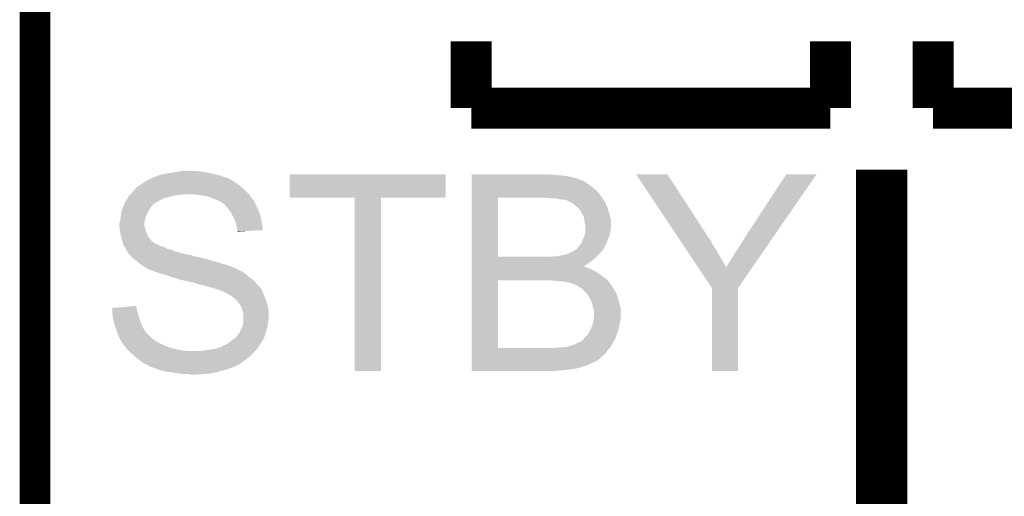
# Model space of a CAD drawing. Extents: x -4.2 to 27.1, y -3.9 to 55.1.
# Tile 20 of 37: x -1.3 to 3.5, y 20 to 22.3. Entities that reach past the tile are written whole.
import ezdxf

# ---------------------------------------------------------------- set-up
doc = ezdxf.new("R2010")
doc.units = 0
doc.layers.add('MCP2517FD_CLICK_GKO', color=5, linetype='CONTINUOUS')
doc.layers.add('MCP2517FD_CLICK_GTO', color=14, linetype='CONTINUOUS')

msp = doc.modelspace()

# ---------------------------------------------------------------- linework, layer by layer
at = {"layer": 'MCP2517FD_CLICK_GKO', "const_width": 0.1524}
msp.add_lwpolyline([(-1.27, -3.81), (-1.27, 37.80028)], dxfattribs=at)
at = {"layer": 'MCP2517FD_CLICK_GTO'}
for points, const_width in [([(0.889, 21.8948), (0.889, 22.225)], 0.2032), ([(2.667, 21.8948), (2.667, 22.225)], 0.2032), ([(3.175, 21.8948), (3.175, 22.225)], 0.2032), ([(0.889, 21.8948), (2.667, 21.8948)], 0.2032), ([(3.175, 21.8948), (4.953, 21.8948)], 0.2032), ([(2.921, 11.049), (2.921, 21.59)], 0.254)]:
    msp.add_lwpolyline(points, dxfattribs=dict(at, const_width=const_width))
for points in [[(-0.71628, 21.53666), (-0.705106, 21.54174), (-0.296334, 21.53666), (-0.304802, 21.54174)], [(-0.705106, 21.54174), (-0.693936, 21.546818), (-0.304802, 21.54174), (-0.314956, 21.546818)], [(-0.693936, 21.546818), (-0.688358, 21.549354), (-0.314956, 21.546818), (-0.317494, 21.549354)], [(-0.688358, 21.549354), (-0.688346, 21.54936), (-0.317494, 21.549354), (-0.320036, 21.54936)], [(-0.688346, 21.54936), (-0.68834, 21.549362), (-0.320036, 21.54936), (-0.320042, 21.549362)], [(-0.68834, 21.549362), (-0.685794, 21.5519), (-0.320042, 21.549362), (-0.327656, 21.5519)], [(-0.685794, 21.5519), (-0.680716, 21.551902), (-0.327656, 21.5519), (-0.327662, 21.551902)], [(-0.680716, 21.551902), (-0.675638, 21.55444), (-0.327662, 21.551902), (-0.335278, 21.55444)], [(-0.675638, 21.55444), (-0.66802, 21.55698), (-0.335278, 21.55444), (-0.3429, 21.55698)], [(-0.66802, 21.55698), (-0.662942, 21.55952), (-0.3429, 21.55698), (-0.350522, 21.55952)], [(-0.662942, 21.55952), (-0.657858, 21.562062), (-0.350522, 21.55952), (-0.361536, 21.562062)], [(-0.657858, 21.562062), (-0.63754, 21.56714), (-0.361536, 21.562062), (-0.38354, 21.56714)], [(-0.63754, 21.56714), (-0.6096, 21.57222), (-0.38354, 21.56714), (-0.405552, 21.57222)], [(-0.6096, 21.57222), (-0.59436, 21.57476), (-0.405552, 21.57222), (-0.41656, 21.57476)], [(-0.59436, 21.57476), (-0.57912, 21.5773), (-0.41656, 21.57476), (-0.43053, 21.5773)], [(-0.57912, 21.5773), (-0.56261, 21.57984), (-0.43053, 21.5773), (-0.4445, 21.57984)], [(-0.56261, 21.57984), (-0.546098, 21.58238), (-0.4445, 21.57984), (-0.47244, 21.58238)], [(-0.01016, 21.450322), (-0.01014, 21.567118), (0.761978, 21.450322), (0.762, 21.567118)], [(-0.01014, 21.567118), (-0.010138, 21.56714), (0.762, 21.567118), (-0.010138, 21.56714)], [(0.89156, 21.5646), (0.891562, 21.56714), (1.285242, 21.5646), (1.275082, 21.56714)], [(0.89156, 21.56206), (0.89156, 21.5646), (1.3208, 21.56206), (1.2954, 21.5646)], [(0.89156, 21.55952), (0.89156, 21.56206), (1.34874, 21.55952), (1.3208, 21.56206)], [(0.89156, 21.55444), (0.89156, 21.55952), (1.37922, 21.55444), (1.34874, 21.55952)], [(0.89156, 21.546818), (0.89156, 21.55444), (1.409702, 21.546818), (1.37922, 21.55444)], [(0.89156, 21.53666), (0.89156, 21.546818), (1.435104, 21.53666), (1.409702, 21.546818)], [(1.704384, 21.56713), (1.70438, 21.567136), (1.859284, 21.56713), (1.70438, 21.567136)], [(1.90248, 21.269958), (1.704384, 21.56713), (2.05232, 21.269958), (1.859284, 21.56713)], [(2.2606, 21.28012), (2.448546, 21.567104), (2.40061, 21.28012), (2.598396, 21.567104)], [(2.448546, 21.567104), (2.44857, 21.56714), (2.598396, 21.567104), (2.44857, 21.56714)], [(-0.779778, 21.488402), (-0.76454, 21.50364), (-0.23114, 21.488402), (-0.248556, 21.50364)], [(-0.76454, 21.50364), (-0.76073, 21.50618), (-0.248556, 21.50364), (-0.25146, 21.50618)], [(-0.76073, 21.50618), (-0.74168, 21.51888), (-0.25146, 21.50618), (-0.268394, 21.51888)], [(-0.74168, 21.51888), (-0.738052, 21.52142), (-0.268394, 21.51888), (-0.271782, 21.52142)], [(-0.738052, 21.52142), (-0.71991, 21.53412), (-0.271782, 21.52142), (-0.2921, 21.53412)], [(-0.71991, 21.53412), (-0.71628, 21.53666), (-0.2921, 21.53412), (-0.296334, 21.53666)], [(0.89156, 21.536658), (0.89156, 21.53666), (1.437644, 21.536658), (1.435104, 21.53666)], [(0.89156, 21.53158), (0.89156, 21.536658), (1.447798, 21.53158), (1.437644, 21.536658)], [(0.89156, 21.52396), (0.89156, 21.53158), (1.4605, 21.52396), (1.447798, 21.53158)], [(0.89156, 21.5138), (0.89156, 21.52396), (1.4732, 21.5138), (1.4605, 21.52396)], [(0.89156, 21.5011), (0.89156, 21.5138), (1.49098, 21.5011), (1.4732, 21.5138)], [(0.89156, 21.48586), (0.89156, 21.5011), (1.508762, 21.48586), (1.49098, 21.5011)], [(-0.818728, 21.4376), (-0.810264, 21.450298), (-0.652778, 21.4376), (-0.627382, 21.450298)], [(-0.810264, 21.450298), (-0.81026, 21.450304), (-0.627382, 21.450298), (-0.62735, 21.450304)], [(-0.81026, 21.450304), (-0.810256, 21.452846), (-0.62735, 21.450304), (-0.613372, 21.452846)], [(-0.810256, 21.452846), (-0.808356, 21.45538), (-0.613372, 21.452846), (-0.599438, 21.45538)], [(-0.808356, 21.45538), (-0.802638, 21.463), (-0.599438, 21.45538), (-0.571502, 21.463)], [(-0.802638, 21.463), (-0.8001, 21.46554), (-0.571502, 21.463), (-0.5461, 21.46554)], [(-0.8001, 21.46554), (-0.797562, 21.468078), (-0.533404, 21.46554), (-0.525782, 21.468078)], [(-0.797562, 21.468078), (-0.79756, 21.46808), (-0.525782, 21.468078), (-0.505458, 21.46808)], [(-0.79756, 21.46808), (-0.79248, 21.47316), (-0.21082, 21.46808), (-0.215898, 21.47316)], [(-0.79248, 21.47316), (-0.779782, 21.488398), (-0.215898, 21.47316), (-0.231136, 21.488398)], [(-0.779782, 21.488398), (-0.779778, 21.488402), (-0.231136, 21.488398), (-0.23114, 21.488402)], [(-0.464818, 21.46554), (-0.505458, 21.46808), (-0.20904, 21.46554), (-0.21082, 21.46808)], [(-0.4318, 21.46046), (-0.464818, 21.46554), (-0.205484, 21.46046), (-0.20904, 21.46554)], [(-0.40386, 21.452842), (-0.4318, 21.46046), (-0.200152, 21.452842), (-0.205484, 21.46046)], [(-0.37846, 21.44268), (-0.40386, 21.452842), (-0.193038, 21.44268), (-0.200152, 21.452842)], [(0.312398, 21.4503), (-0.01016, 21.450322), (0.761978, 21.4503), (0.761978, 21.450322)], [(0.3124, 21.450278), (0.312398, 21.4503), (0.44196, 21.450278), (0.761978, 21.4503)], [(0.31242, 20.591802), (0.3124, 21.450278), (0.441938, 20.591802), (0.44196, 21.450278)], [(0.891552, 21.158222), (0.891558, 21.4503), (1.02108, 21.158222), (1.021102, 21.4503)], [(0.891558, 21.465542), (0.89156, 21.48586), (1.52654, 21.465542), (1.508762, 21.48586)], [(0.891558, 21.4503), (0.891558, 21.465542), (1.53797, 21.4503), (1.52654, 21.465542)], [(1.282698, 21.44776), (1.25222, 21.4503), (1.539874, 21.44776), (1.53797, 21.4503)], [(1.318278, 21.445216), (1.308102, 21.44776), (1.54178, 21.445216), (1.539874, 21.44776)], [(1.32842, 21.44268), (1.318278, 21.445216), (1.541784, 21.44268), (1.54178, 21.445216)], [(-0.843278, 21.379182), (-0.837354, 21.396958), (-0.7112, 21.379182), (-0.701042, 21.396958)], [(-0.837354, 21.396958), (-0.83566, 21.40204), (-0.701042, 21.396958), (-0.697232, 21.40204)], [(-0.83566, 21.40204), (-0.829566, 21.417278), (-0.697232, 21.40204), (-0.685802, 21.417278)], [(-0.829566, 21.417278), (-0.827532, 21.42236), (-0.685802, 21.417278), (-0.67818, 21.42236)], [(-0.827532, 21.42236), (-0.826516, 21.424898), (-0.67818, 21.42236), (-0.67564, 21.424898)], [(-0.826516, 21.424898), (-0.825498, 21.427442), (-0.67564, 21.424898), (-0.670556, 21.427442)], [(-0.825498, 21.427442), (-0.823808, 21.42998), (-0.670556, 21.427442), (-0.66548, 21.42998)], [(-0.823808, 21.42998), (-0.818728, 21.4376), (-0.66548, 21.42998), (-0.652778, 21.4376)], [(-0.378454, 21.442678), (-0.37846, 21.44268), (-0.193038, 21.442678), (-0.193038, 21.44268)], [(-0.366596, 21.437596), (-0.378454, 21.442678), (-0.187958, 21.437596), (-0.193038, 21.442678)], [(-0.36068, 21.43506), (-0.366596, 21.437596), (-0.18669, 21.43506), (-0.187958, 21.437596)], [(-0.345444, 21.427442), (-0.36068, 21.43506), (-0.18288, 21.427442), (-0.18669, 21.43506)], [(-0.34036, 21.422362), (-0.345444, 21.427442), (-0.18034, 21.422362), (-0.18288, 21.427442)], [(-0.335284, 21.419822), (-0.34036, 21.422362), (-0.17907, 21.419822), (-0.18034, 21.422362)], [(-0.333058, 21.41728), (-0.335284, 21.419822), (-0.1778, 21.41728), (-0.17907, 21.419822)], [(-0.3175, 21.3995), (-0.333058, 21.41728), (-0.17018, 21.3995), (-0.1778, 21.41728)], [(-0.30226, 21.379182), (-0.3175, 21.3995), (-0.161148, 21.379182), (-0.17018, 21.3995)], [(1.328458, 21.442674), (1.32842, 21.44268), (1.541784, 21.442674), (1.541784, 21.44268)], [(1.343662, 21.44014), (1.328458, 21.442674), (1.543474, 21.44014), (1.541784, 21.442674)], [(1.353822, 21.440138), (1.343662, 21.44014), (1.543476, 21.440138), (1.543474, 21.44014)], [(1.36144, 21.4376), (1.353822, 21.440138), (1.545168, 21.4376), (1.543476, 21.440138)], [(1.366516, 21.435062), (1.36144, 21.4376), (1.54686, 21.435062), (1.545168, 21.4376)], [(1.39192, 21.422358), (1.366516, 21.435062), (1.55448, 21.422358), (1.54686, 21.435062)], [(1.40208, 21.414738), (1.39192, 21.422358), (1.557748, 21.414738), (1.55448, 21.422358)], [(1.41224, 21.40458), (1.40208, 21.414738), (1.562102, 21.40458), (1.557748, 21.414738)], [(1.419862, 21.399498), (1.41224, 21.40458), (1.563554, 21.399498), (1.562102, 21.40458)], [(1.42494, 21.391878), (1.419862, 21.399498), (1.56573, 21.391878), (1.563554, 21.399498)], [(-0.847726, 21.343618), (-0.845186, 21.36394), (-0.72644, 21.343618), (-0.71882, 21.36394)], [(-0.845186, 21.36394), (-0.84328, 21.37918), (-0.71882, 21.36394), (-0.7112, 21.37918)], [(-0.84328, 21.37918), (-0.843278, 21.379182), (-0.7112, 21.37918), (-0.7112, 21.379182)], [(-0.300846, 21.37664), (-0.30226, 21.379182), (-0.160018, 21.37664), (-0.161148, 21.379182)], [(-0.28956, 21.35632), (-0.300846, 21.37664), (-0.153922, 21.35632), (-0.160018, 21.37664)], [(-0.287302, 21.35124), (-0.28956, 21.35632), (-0.1524, 21.35124), (-0.153922, 21.35632)], [(-0.2794, 21.333462), (-0.287302, 21.35124), (-0.149166, 21.333462), (-0.1524, 21.35124)], [(1.427494, 21.3868), (1.42494, 21.391878), (1.56718, 21.3868), (1.56573, 21.391878)], [(1.430026, 21.386786), (1.427494, 21.3868), (1.567186, 21.386786), (1.56718, 21.3868)], [(1.43764, 21.371562), (1.430026, 21.386786), (1.57226, 21.371562), (1.567186, 21.386786)], [(1.442214, 21.363938), (1.43764, 21.371562), (1.5748, 21.363938), (1.57226, 21.371562)], [(1.44526, 21.358858), (1.442214, 21.363938), (1.57593, 21.358858), (1.5748, 21.363938)], [(1.448224, 21.341078), (1.44526, 21.358858), (1.57988, 21.341078), (1.57593, 21.358858)], [(-0.85344, 21.320758), (-0.853438, 21.325844), (-0.72898, 21.320758), (-0.728416, 21.325844)], [(-0.85344, 21.313138), (-0.85344, 21.320758), (-0.72898, 21.313138), (-0.72898, 21.320758)], [(-0.852424, 21.30298), (-0.85344, 21.313138), (-0.72644, 21.30298), (-0.72898, 21.313138)], [(-0.853438, 21.325844), (-0.84836, 21.338544), (-0.728416, 21.325844), (-0.727004, 21.338544)], [(-0.851152, 21.290278), (-0.852424, 21.30298), (-0.723898, 21.290278), (-0.72644, 21.30298)], [(-0.84836, 21.338544), (-0.847726, 21.343618), (-0.727004, 21.338544), (-0.72644, 21.343618)], [(-0.276858, 21.3233), (-0.2794, 21.333462), (-0.14732, 21.3233), (-0.149166, 21.333462)], [(-0.274318, 21.31314), (-0.276858, 21.3233), (-0.145764, 21.31314), (-0.14732, 21.3233)], [(-0.269242, 21.297902), (-0.274318, 21.31314), (-0.14343, 21.297902), (-0.145764, 21.31314)], [(-0.26924, 21.290284), (-0.269242, 21.297902), (-0.142264, 21.290284), (-0.14343, 21.297902)], [(1.45034, 21.32838), (1.448224, 21.341078), (1.57988, 21.32838), (1.57988, 21.341078)], [(1.45288, 21.318218), (1.45034, 21.32838), (1.57988, 21.318218), (1.57988, 21.32838)], [(1.45288, 21.295358), (1.45288, 21.318218), (1.57988, 21.295358), (1.57988, 21.318218)], [(-0.8509, 21.287742), (-0.851152, 21.290278), (-0.722882, 21.287742), (-0.723898, 21.290278)], [(-0.848642, 21.277582), (-0.8509, 21.287742), (-0.71882, 21.277582), (-0.722882, 21.287742)], [(-0.84582, 21.26488), (-0.848642, 21.277582), (-0.714584, 21.26488), (-0.71882, 21.277582)], [(-0.845184, 21.262338), (-0.84582, 21.26488), (-0.713738, 21.262338), (-0.714584, 21.26488)], [(-0.84201, 21.24964), (-0.845184, 21.262338), (-0.70358, 21.24964), (-0.713738, 21.262338)], [(-0.84074, 21.24456), (-0.84201, 21.24964), (-0.699346, 21.24456), (-0.70358, 21.24964)], [(-0.269236, 21.290278), (-0.26924, 21.290284), (-0.142264, 21.290278), (-0.142264, 21.290284)], [(-0.266702, 21.285204), (-0.269236, 21.290278), (-0.225408, 21.285204), (-0.142264, 21.290278)], [(-0.2667, 21.282684), (-0.266702, 21.285204), (-0.2667, 21.282684), (-0.225408, 21.285204)], [(1.440178, 21.24202), (1.44526, 21.25218), (1.56464, 21.24202), (1.568992, 21.25218)], [(1.44526, 21.25218), (1.448306, 21.259798), (1.568992, 21.25218), (1.572258, 21.259798)], [(1.448306, 21.259798), (1.450338, 21.264878), (1.572258, 21.259798), (1.573528, 21.264878)], [(1.450338, 21.264878), (1.452516, 21.28012), (1.573528, 21.264878), (1.57734, 21.28012)], [(1.452516, 21.28012), (1.45288, 21.28266), (1.57734, 21.28012), (1.577762, 21.28266)], [(1.45288, 21.28266), (1.45288, 21.295358), (1.577762, 21.28266), (1.57988, 21.295358)], [(1.905864, 21.26488), (1.90248, 21.269958), (2.054862, 21.26488), (2.05232, 21.269958)], [(1.90756, 21.262336), (1.905864, 21.26488), (2.057402, 21.262336), (2.054862, 21.26488)], [(1.910946, 21.257258), (1.90756, 21.262336), (2.059942, 21.257258), (2.057402, 21.262336)], [(1.916026, 21.249638), (1.910946, 21.257258), (2.065022, 21.249638), (2.059942, 21.257258)], [(1.921106, 21.242016), (1.916026, 21.249638), (2.072642, 21.242016), (2.065022, 21.249638)], [(2.23774, 21.24456), (2.2606, 21.28012), (2.376102, 21.24456), (2.40061, 21.28012)], [(-0.837836, 21.2344), (-0.84074, 21.24456), (-0.690878, 21.2344), (-0.699346, 21.24456)], [(-0.836384, 21.229318), (-0.837836, 21.2344), (-0.683258, 21.229318), (-0.690878, 21.2344)], [(-0.83566, 21.22678), (-0.836384, 21.229318), (-0.680718, 21.22678), (-0.683258, 21.229318)], [(-0.834812, 21.224238), (-0.83566, 21.22678), (-0.678176, 21.224238), (-0.680718, 21.22678)], [(-0.833964, 21.221698), (-0.834812, 21.224238), (-0.673098, 21.221698), (-0.678176, 21.224238)], [(-0.833118, 21.219158), (-0.833964, 21.221698), (-0.662936, 21.219158), (-0.673098, 21.221698)], [(-0.83058, 21.211542), (-0.833118, 21.219158), (-0.652782, 21.211542), (-0.662936, 21.219158)], [(-0.830576, 21.211538), (-0.83058, 21.211542), (-0.652778, 21.211538), (-0.652782, 21.211542)], [(-0.828672, 21.208998), (-0.830576, 21.211538), (-0.640078, 21.208998), (-0.652778, 21.211538)], [(-0.824864, 21.20392), (-0.828672, 21.208998), (-0.62738, 21.20392), (-0.640078, 21.208998)], [(-0.822962, 21.201382), (-0.824864, 21.20392), (-0.622304, 21.201382), (-0.62738, 21.20392)], [(-0.821264, 21.196298), (-0.822962, 21.201382), (-0.612138, 21.196298), (-0.622304, 21.201382)], [(1.412232, 21.198834), (1.419858, 21.20646), (1.54432, 21.198834), (1.548554, 21.20646)], [(1.419858, 21.20646), (1.42748, 21.216618), (1.548554, 21.20646), (1.554198, 21.216618)], [(1.42748, 21.216618), (1.432556, 21.221698), (1.554198, 21.216618), (1.55702, 21.221698)], [(1.432556, 21.221698), (1.432558, 21.2217), (1.55702, 21.221698), (1.55702, 21.2217)], [(1.432558, 21.2217), (1.43764, 21.231858), (1.55702, 21.2217), (1.560828, 21.231858)], [(1.43764, 21.231858), (1.440178, 21.242018), (1.560828, 21.231858), (1.564638, 21.242018)], [(1.440178, 21.242018), (1.440178, 21.24202), (1.564638, 21.242018), (1.56464, 21.24202)], [(1.936344, 21.219158), (1.921106, 21.242016), (2.082802, 21.219158), (2.072642, 21.242016)], [(1.953274, 21.19376), (1.936344, 21.219158), (2.10058, 21.19376), (2.082802, 21.219158)], [(2.197098, 21.18106), (2.21742, 21.21154), (2.332338, 21.18106), (2.353346, 21.21154)], [(2.21742, 21.21154), (2.23774, 21.24456), (2.353346, 21.21154), (2.376102, 21.24456)], [(-0.82042, 21.193764), (-0.821264, 21.196298), (-0.602002, 21.193764), (-0.612138, 21.196298)], [(-0.817882, 21.191222), (-0.82042, 21.193764), (-0.591834, 21.191222), (-0.602002, 21.193764)], [(-0.817878, 21.191218), (-0.817882, 21.191222), (-0.591818, 21.191218), (-0.591834, 21.191222)], [(-0.813116, 21.1836), (-0.817878, 21.191218), (-0.574038, 21.1836), (-0.591818, 21.191218)], [(-0.80994, 21.17852), (-0.813116, 21.1836), (-0.551182, 21.17852), (-0.574038, 21.1836)], [(-0.80518, 21.170902), (-0.80994, 21.17852), (-0.525786, 21.170902), (-0.551182, 21.17852)], [(-0.805178, 21.1709), (-0.80518, 21.170902), (-0.52578, 21.1709), (-0.525786, 21.170902)], [(-0.800098, 21.16582), (-0.805178, 21.1709), (-0.497838, 21.16582), (-0.52578, 21.1709)], [(-0.800096, 21.165818), (-0.800098, 21.16582), (-0.495296, 21.165818), (-0.497838, 21.16582)], [(-0.797558, 21.16328), (-0.800096, 21.165818), (-0.490218, 21.16328), (-0.495296, 21.165818)], [(-0.795022, 21.160742), (-0.797558, 21.16328), (-0.4826, 21.160742), (-0.490218, 21.16328)], [(-0.79248, 21.1582), (-0.795022, 21.160742), (-0.47244, 21.1582), (-0.4826, 21.160742)], [(-0.78994, 21.15566), (-0.79248, 21.1582), (-0.45974, 21.15566), (-0.47244, 21.1582)], [(-0.7874, 21.153118), (-0.78994, 21.15566), (-0.444498, 21.153118), (-0.45974, 21.15566)], [(-0.781474, 21.14804), (-0.7874, 21.153118), (-0.42926, 21.14804), (-0.444498, 21.153118)], [(0.891552, 21.1582), (0.891552, 21.158222), (1.280158, 21.1582), (1.02108, 21.158222)], [(0.891552, 21.15566), (0.891552, 21.1582), (1.50622, 21.15566), (1.508758, 21.1582)], [(0.891552, 21.14042), (0.891552, 21.15566), (1.488442, 21.14042), (1.50622, 21.15566)], [(1.280158, 21.1582), (1.29794, 21.16074), (1.508758, 21.1582), (1.511298, 21.16074)], [(1.318258, 21.16074), (1.33858, 21.16582), (1.511298, 21.16074), (1.516378, 21.16582)], [(1.33858, 21.16582), (1.353818, 21.16836), (1.516378, 21.16582), (1.518918, 21.16836)], [(1.356356, 21.16836), (1.361438, 21.1709), (1.518918, 21.16836), (1.521458, 21.1709)], [(1.361438, 21.1709), (1.371598, 21.173438), (1.521458, 21.1709), (1.523996, 21.173438)], [(1.371598, 21.173438), (1.381758, 21.181058), (1.523996, 21.173438), (1.531616, 21.181058)], [(1.381758, 21.181058), (1.381762, 21.18106), (1.531616, 21.181058), (1.531618, 21.18106)], [(1.381762, 21.18106), (1.394462, 21.18614), (1.531618, 21.18106), (1.535428, 21.18614)], [(1.394462, 21.18614), (1.402924, 21.191218), (1.535428, 21.18614), (1.53924, 21.191218)], [(1.402924, 21.191218), (1.407158, 21.193758), (1.53924, 21.191218), (1.541778, 21.193758)], [(1.407158, 21.193758), (1.409692, 21.196294), (1.541778, 21.193758), (1.544314, 21.196294)], [(1.409692, 21.196294), (1.412232, 21.198834), (1.544314, 21.196294), (1.54432, 21.198834)], [(1.971898, 21.16582), (1.953274, 21.19376), (2.11582, 21.16582), (2.10058, 21.19376)], [(2.01248, 21.104942), (1.971898, 21.16582), (2.15138, 21.104942), (2.11582, 21.16582)], [(2.16916, 21.13534), (2.18186, 21.15566), (2.30083, 21.13534), (2.314834, 21.15566)], [(2.18186, 21.15566), (2.197098, 21.18106), (2.314834, 21.15566), (2.332338, 21.18106)], [(-0.775546, 21.14296), (-0.781474, 21.14804), (-0.41148, 21.14296), (-0.42926, 21.14804)], [(-0.76962, 21.13788), (-0.775546, 21.14296), (-0.39243, 21.13788), (-0.41148, 21.14296)], [(-0.763524, 21.1328), (-0.76962, 21.13788), (-0.37338, 21.1328), (-0.39243, 21.13788)], [(-0.75438, 21.12518), (-0.763524, 21.1328), (-0.348614, 21.12518), (-0.37338, 21.1328)], [(-0.75057, 21.12264), (-0.75438, 21.12518), (-0.34036, 21.12264), (-0.348614, 21.12518)], [(-0.742952, 21.11756), (-0.75057, 21.12264), (-0.32258, 21.11756), (-0.34036, 21.12264)], [(-0.73914, 21.115018), (-0.742952, 21.11756), (-0.314954, 21.115018), (-0.32258, 21.11756)], [(-0.726438, 21.1074), (-0.73914, 21.115018), (-0.2921, 21.1074), (-0.314954, 21.115018)], [(-0.71882, 21.10232), (-0.726438, 21.1074), (-0.281936, 21.10232), (-0.2921, 21.1074)], [(0.89155, 21.10994), (0.891552, 21.12518), (1.445332, 21.10994), (1.46812, 21.12518)], [(0.89155, 21.109938), (0.89155, 21.10994), (1.447804, 21.109938), (1.445332, 21.10994)], [(0.89155, 21.104858), (0.89155, 21.109938), (1.457962, 21.104858), (1.447804, 21.109938)], [(0.89155, 21.09978), (0.89155, 21.104858), (1.47574, 21.09978), (1.457962, 21.104858)], [(0.891552, 21.12518), (0.891552, 21.14042), (1.46812, 21.12518), (1.488442, 21.14042)], [(2.080256, 21.003266), (2.01248, 21.104942), (2.209806, 21.003266), (2.27988, 21.104942)], [(2.15138, 21.104942), (2.151386, 21.107406), (2.27988, 21.104942), (2.281578, 21.107406)], [(2.151386, 21.107406), (2.153922, 21.109944), (2.281578, 21.107406), (2.283326, 21.109944)], [(2.153922, 21.109944), (2.159002, 21.120102), (2.283326, 21.109944), (2.290328, 21.120102)], [(2.159002, 21.120102), (2.16916, 21.13534), (2.290328, 21.120102), (2.30083, 21.13534)], [(-0.718812, 21.102314), (-0.71882, 21.10232), (-0.276854, 21.102314), (-0.281936, 21.10232)], [(-0.71628, 21.099784), (-0.718812, 21.102314), (-0.274322, 21.099784), (-0.276854, 21.102314)], [(-0.709916, 21.097238), (-0.71628, 21.099784), (-0.271776, 21.097238), (-0.274322, 21.099784)], [(-0.69088, 21.08962), (-0.709916, 21.097238), (-0.25654, 21.08962), (-0.271776, 21.097238)], [(-0.683896, 21.08708), (-0.69088, 21.08962), (-0.251462, 21.08708), (-0.25654, 21.08962)], [(-0.66294, 21.079458), (-0.683896, 21.08708), (-0.23812, 21.079458), (-0.251462, 21.08708)], [(-0.654688, 21.07692), (-0.66294, 21.079458), (-0.23368, 21.07692), (-0.23812, 21.079458)], [(-0.62992, 21.0693), (-0.654688, 21.07692), (-0.22497, 21.0693), (-0.23368, 21.07692)], [(-0.59944, 21.05914), (-0.62992, 21.0693), (-0.21336, 21.05914), (-0.22497, 21.0693)], [(-0.5715, 21.051522), (-0.59944, 21.05914), (-0.201932, 21.051522), (-0.21336, 21.05914)], [(0.89155, 21.08962), (0.89155, 21.09978), (1.496058, 21.08962), (1.47574, 21.09978)], [(0.89155, 21.07692), (0.89155, 21.08962), (1.51638, 21.07692), (1.496058, 21.08962)], [(0.89155, 21.06168), (0.89155, 21.07692), (1.53924, 21.06168), (1.51638, 21.07692)], [(0.89155, 21.043898), (0.89155, 21.06168), (1.562102, 21.043898), (1.53924, 21.06168)], [(-0.558802, 21.046442), (-0.5715, 21.051522), (-0.194312, 21.046442), (-0.201932, 21.051522)], [(-0.54863, 21.043898), (-0.558802, 21.046442), (-0.190498, 21.043898), (-0.194312, 21.046442)], [(-0.538482, 21.04136), (-0.54863, 21.043898), (-0.188276, 21.04136), (-0.190498, 21.043898)], [(-0.528324, 21.038822), (-0.533404, 21.04136), (-0.186056, 21.038822), (-0.188276, 21.04136)], [(-0.525782, 21.03882), (-0.528324, 21.038822), (-0.186054, 21.03882), (-0.186056, 21.038822)], [(-0.480062, 21.02866), (-0.525782, 21.03882), (-0.177164, 21.02866), (-0.186054, 21.03882)], [(-0.459742, 21.021042), (-0.480062, 21.02866), (-0.1705, 21.021042), (-0.177164, 21.02866)], [(-0.4445, 21.0185), (-0.459742, 21.021042), (-0.168276, 21.0185), (-0.1705, 21.021042)], [(-0.42672, 21.01342), (-0.4445, 21.0185), (-0.16383, 21.01342), (-0.168276, 21.0185)], [(-0.41148, 21.008342), (-0.42672, 21.01342), (-0.159388, 21.008342), (-0.16383, 21.01342)], [(-0.398782, 21.0058), (-0.41148, 21.008342), (-0.157164, 21.0058), (-0.159388, 21.008342)], [(-0.391158, 21.00326), (-0.398782, 21.0058), (-0.154942, 21.00326), (-0.157164, 21.0058)], [(0.891542, 20.706102), (0.89155, 21.04136), (1.02108, 20.706102), (1.021102, 21.04136)], [(0.89155, 21.04136), (0.89155, 21.043898), (1.564078, 21.04136), (1.562102, 21.043898)], [(1.3081, 21.03882), (1.27762, 21.04136), (1.566052, 21.03882), (1.564078, 21.04136)], [(1.33096, 21.03628), (1.3081, 21.03882), (1.568028, 21.03628), (1.566052, 21.03882)], [(1.35128, 21.03374), (1.33096, 21.03628), (1.570004, 21.03374), (1.568028, 21.03628)], [(1.36652, 21.0312), (1.35128, 21.03374), (1.57198, 21.0312), (1.570004, 21.03374)], [(1.379222, 21.028658), (1.36652, 21.0312), (1.573958, 21.028658), (1.57198, 21.0312)], [(1.384304, 21.02612), (1.379222, 21.028658), (1.575932, 21.02612), (1.573958, 21.028658)], [(1.386844, 21.026118), (1.384304, 21.02612), (1.575934, 21.026118), (1.575932, 21.02612)], [(1.400386, 21.02104), (1.386844, 21.026118), (1.579882, 21.02104), (1.575934, 21.026118)], [(1.407162, 21.018498), (1.400386, 21.02104), (1.582422, 21.018498), (1.579882, 21.02104)], [(1.407166, 21.018496), (1.407162, 21.018498), (1.582422, 21.018496), (1.582422, 21.018498)], [(1.422398, 21.00834), (1.407166, 21.018496), (1.587502, 21.00834), (1.582422, 21.018496)], [(1.4351, 21.00072), (1.422398, 21.00834), (1.593216, 21.00072), (1.587502, 21.00834)], [(-0.381006, 21.00072), (-0.391158, 21.00326), (-0.1524, 21.00072), (-0.154942, 21.00326)], [(-0.381, 21.000718), (-0.381006, 21.00072), (-0.152398, 21.000718), (-0.1524, 21.00072)], [(-0.373378, 20.99818), (-0.381, 21.000718), (-0.150706, 20.99818), (-0.152398, 21.000718)], [(-0.360684, 20.993102), (-0.373378, 20.99818), (-0.14732, 20.993102), (-0.150706, 20.99818)], [(-0.355606, 20.9931), (-0.360684, 20.993102), (-0.14732, 20.9931), (-0.14732, 20.993102)], [(-0.35306, 20.990564), (-0.355606, 20.9931), (-0.146304, 20.990564), (-0.14732, 20.9931)], [(-0.33274, 20.98294), (-0.35306, 20.990564), (-0.143256, 20.98294), (-0.146304, 20.990564)], [(-0.328294, 20.9804), (-0.33274, 20.98294), (-0.14224, 20.9804), (-0.143256, 20.98294)], [(-0.297182, 20.962622), (-0.328294, 20.9804), (-0.13462, 20.962622), (-0.14224, 20.9804)], [(-0.297178, 20.96262), (-0.297182, 20.962622), (-0.13462, 20.96262), (-0.13462, 20.962622)], [(-0.276862, 20.947382), (-0.297178, 20.96262), (-0.128904, 20.947382), (-0.13462, 20.96262)], [(1.438278, 20.998178), (1.4351, 21.00072), (1.595122, 20.998178), (1.593216, 21.00072)], [(1.447802, 20.990558), (1.438278, 20.998178), (1.599476, 20.990558), (1.595122, 20.998178)], [(1.455422, 20.9804), (1.447802, 20.990558), (1.60528, 20.9804), (1.599476, 20.990558)], [(1.455424, 20.980398), (1.455422, 20.9804), (1.60528, 20.980398), (1.60528, 20.9804)], [(1.4605, 20.97532), (1.455424, 20.980398), (1.606974, 20.97532), (1.60528, 20.980398)], [(1.47574, 20.952458), (1.4605, 20.97532), (1.614594, 20.952458), (1.606974, 20.97532)], [(2.080258, 21.003256), (2.080256, 21.003266), (2.2098, 21.003256), (2.209806, 21.003266)], [(2.08026, 20.591802), (2.080258, 21.003256), (2.209778, 20.591802), (2.2098, 21.003256)], [(-0.888998, 20.904178), (-0.76708, 20.914336), (-0.76708, 20.904178), (-0.76708, 20.914336)], [(-0.27347, 20.9423), (-0.276862, 20.947382), (-0.127, 20.9423), (-0.128904, 20.947382)], [(-0.27178, 20.939764), (-0.27347, 20.9423), (-0.126154, 20.939764), (-0.127, 20.9423)], [(-0.266714, 20.937226), (-0.27178, 20.939764), (-0.125308, 20.937226), (-0.126154, 20.939764)], [(-0.2667, 20.934686), (-0.266714, 20.937226), (-0.124462, 20.934686), (-0.125308, 20.937226)], [(-0.25654, 20.92198), (-0.2667, 20.934686), (-0.120226, 20.92198), (-0.124462, 20.934686)], [(-0.255014, 20.91944), (-0.25654, 20.92198), (-0.11938, 20.91944), (-0.120226, 20.92198)], [(-0.24892, 20.909282), (-0.255014, 20.91944), (-0.117532, 20.909282), (-0.11938, 20.91944)], [(-0.24384, 20.894038), (-0.24892, 20.909282), (-0.11476, 20.894038), (-0.117532, 20.909282)], [(1.48336, 20.937218), (1.47574, 20.952458), (1.619674, 20.937218), (1.614594, 20.952458)], [(1.484208, 20.93468), (1.48336, 20.937218), (1.620518, 20.93468), (1.619674, 20.937218)], [(1.48844, 20.92198), (1.484208, 20.93468), (1.623694, 20.92198), (1.620518, 20.93468)], [(1.490982, 20.906738), (1.48844, 20.92198), (1.627506, 20.906738), (1.623694, 20.92198)], [(-0.888818, 20.901658), (-0.888998, 20.904178), (-0.76708, 20.901658), (-0.76708, 20.904178)], [(-0.88791, 20.88896), (-0.888818, 20.901658), (-0.76454, 20.88896), (-0.76708, 20.901658)], [(-0.88646, 20.868638), (-0.88791, 20.88896), (-0.758732, 20.868638), (-0.76454, 20.88896)], [(-0.884114, 20.8534), (-0.88646, 20.868638), (-0.75438, 20.8534), (-0.758732, 20.868638)], [(-0.243204, 20.891498), (-0.24384, 20.894038), (-0.1143, 20.891498), (-0.11476, 20.894038)], [(-0.2413, 20.88388), (-0.243204, 20.891498), (-0.1143, 20.88388), (-0.1143, 20.891498)], [(-0.23876, 20.871182), (-0.2413, 20.88388), (-0.1143, 20.871182), (-0.1143, 20.88388)], [(-0.23876, 20.850858), (-0.23876, 20.871182), (-0.1143, 20.850858), (-0.1143, 20.871182)], [(1.491998, 20.904198), (1.490982, 20.906738), (1.62814, 20.904198), (1.627506, 20.906738)], [(1.49606, 20.894036), (1.491998, 20.904198), (1.62814, 20.894036), (1.62814, 20.904198)], [(1.49606, 20.85848), (1.49606, 20.894036), (1.62814, 20.85848), (1.62814, 20.894036)], [(-0.88138, 20.83562), (-0.884114, 20.8534), (-0.747712, 20.83562), (-0.75438, 20.8534)], [(-0.873758, 20.812758), (-0.88138, 20.83562), (-0.73914, 20.812758), (-0.747712, 20.83562)], [(-0.87122, 20.80514), (-0.873758, 20.812758), (-0.734784, 20.80514), (-0.73914, 20.812758)], [(-0.24638, 20.807682), (-0.243842, 20.8153), (-0.121286, 20.807682), (-0.11938, 20.8153)], [(-0.243842, 20.8153), (-0.2413, 20.82292), (-0.11938, 20.8153), (-0.118428, 20.82292)], [(-0.2413, 20.82292), (-0.239184, 20.83562), (-0.118428, 20.82292), (-0.11684, 20.83562)], [(-0.239184, 20.83562), (-0.23876, 20.838162), (-0.11684, 20.83562), (-0.116418, 20.838162)], [(-0.23876, 20.838162), (-0.23876, 20.850858), (-0.116418, 20.838162), (-0.1143, 20.850858)], [(1.483358, 20.805136), (1.485262, 20.81276), (1.618824, 20.805136), (1.62052, 20.81276)], [(1.485262, 20.81276), (1.485898, 20.815298), (1.62052, 20.81276), (1.621154, 20.815298)], [(1.485898, 20.815298), (1.490978, 20.825458), (1.621154, 20.815298), (1.623694, 20.825458)], [(1.490978, 20.825458), (1.492248, 20.83308), (1.623694, 20.825458), (1.6256, 20.83308)], [(1.492248, 20.83308), (1.49352, 20.8407), (1.6256, 20.83308), (1.62687, 20.8407)], [(1.49352, 20.8407), (1.494608, 20.848318), (1.62687, 20.8407), (1.62814, 20.848318)], [(1.494608, 20.848318), (1.49606, 20.85848), (1.62814, 20.848318), (1.62814, 20.85848)], [(-0.867524, 20.79498), (-0.87122, 20.80514), (-0.728978, 20.79498), (-0.734784, 20.80514)], [(-0.8666, 20.792436), (-0.867524, 20.79498), (-0.726438, 20.792436), (-0.728978, 20.79498)], [(-0.864754, 20.78736), (-0.8666, 20.792436), (-0.723898, 20.78736), (-0.726438, 20.792436)], [(-0.86106, 20.7772), (-0.864754, 20.78736), (-0.716278, 20.7772), (-0.723898, 20.78736)], [(-0.861058, 20.777198), (-0.86106, 20.7772), (-0.716278, 20.777198), (-0.716278, 20.7772)], [(-0.85725, 20.76704), (-0.861058, 20.777198), (-0.70358, 20.76704), (-0.716278, 20.777198)], [(-0.85344, 20.75688), (-0.85725, 20.76704), (-0.69342, 20.75688), (-0.70358, 20.76704)], [(-0.276858, 20.756882), (-0.268386, 20.76958), (-0.13716, 20.756882), (-0.132078, 20.76958)], [(-0.268386, 20.76958), (-0.26669, 20.77212), (-0.132078, 20.76958), (-0.131318, 20.77212)], [(-0.26669, 20.77212), (-0.264154, 20.772134), (-0.131318, 20.77212), (-0.131314, 20.772134)], [(-0.264154, 20.772134), (-0.261618, 20.777202), (-0.131314, 20.772134), (-0.129794, 20.777202)], [(-0.261618, 20.777202), (-0.25654, 20.78482), (-0.129794, 20.777202), (-0.127508, 20.78482)], [(-0.25654, 20.78482), (-0.252476, 20.794982), (-0.127508, 20.78482), (-0.12446, 20.794982)], [(-0.252476, 20.794982), (-0.25146, 20.79752), (-0.12446, 20.794982), (-0.123826, 20.79752)], [(-0.25146, 20.79752), (-0.24638, 20.807682), (-0.123826, 20.79752), (-0.121286, 20.807682)], [(1.450338, 20.759414), (1.460498, 20.767038), (1.604428, 20.759414), (1.606972, 20.767038)], [(1.460498, 20.767038), (1.462404, 20.76958), (1.606972, 20.767038), (1.60782, 20.76958)], [(1.462404, 20.76958), (1.46812, 20.7772), (1.60782, 20.76958), (1.610676, 20.7772)], [(1.46812, 20.7772), (1.475738, 20.789898), (1.610676, 20.7772), (1.615438, 20.789898)], [(1.475738, 20.789898), (1.478274, 20.792434), (1.615438, 20.789898), (1.616, 20.792434)], [(1.478274, 20.792434), (1.47828, 20.797516), (1.616, 20.792434), (1.61713, 20.797516)], [(1.47828, 20.797516), (1.483358, 20.805136), (1.61713, 20.797516), (1.618824, 20.805136)], [(-0.851746, 20.75434), (-0.85344, 20.75688), (-0.69088, 20.75434), (-0.69342, 20.75688)], [(-0.848362, 20.749264), (-0.851746, 20.75434), (-0.684788, 20.749264), (-0.69088, 20.75434)], [(-0.84582, 20.741644), (-0.848362, 20.749264), (-0.675644, 20.741644), (-0.684788, 20.749264)], [(-0.845814, 20.741638), (-0.84582, 20.741644), (-0.675638, 20.741638), (-0.675644, 20.741644)], [(-0.840746, 20.736566), (-0.845814, 20.741638), (-0.666508, 20.736566), (-0.675638, 20.741638)], [(-0.84074, 20.731494), (-0.840746, 20.736566), (-0.657378, 20.731494), (-0.666508, 20.736566)], [(-0.835674, 20.728946), (-0.84074, 20.731494), (-0.652792, 20.728946), (-0.657378, 20.731494)], [(-0.835672, 20.72894), (-0.835674, 20.728946), (-0.652782, 20.72894), (-0.652792, 20.728946)], [(-0.83566, 20.726406), (-0.835672, 20.72894), (-0.64708, 20.726406), (-0.652782, 20.72894)], [(-0.829558, 20.718778), (-0.83566, 20.726406), (-0.62992, 20.718778), (-0.64708, 20.726406)], [(-0.827528, 20.71624), (-0.829558, 20.718778), (-0.627374, 20.71624), (-0.62992, 20.718778)], [(-0.827526, 20.716238), (-0.827528, 20.71624), (-0.624836, 20.716238), (-0.627374, 20.71624)], [(-0.825496, 20.7137), (-0.827526, 20.716238), (-0.619758, 20.7137), (-0.624836, 20.716238)], [(-0.821434, 20.70862), (-0.825496, 20.7137), (-0.60452, 20.70862), (-0.619758, 20.7137)], [(-0.347974, 20.711164), (-0.340368, 20.716234), (-0.163828, 20.711164), (-0.160024, 20.716234)], [(-0.340368, 20.716234), (-0.340358, 20.71624), (-0.160024, 20.716234), (-0.160024, 20.71624)], [(-0.340358, 20.71624), (-0.335288, 20.718776), (-0.160024, 20.71624), (-0.16002, 20.718776)], [(-0.335288, 20.718776), (-0.3302, 20.72132), (-0.16002, 20.718776), (-0.15824, 20.72132)], [(-0.3302, 20.72132), (-0.3175, 20.726402), (-0.15824, 20.72132), (-0.154684, 20.726402)], [(-0.3175, 20.726402), (-0.295278, 20.744178), (-0.154684, 20.726402), (-0.142242, 20.744178)], [(-0.295278, 20.744178), (-0.2921, 20.74672), (-0.142242, 20.744178), (-0.141226, 20.74672)], [(-0.2921, 20.74672), (-0.276858, 20.756882), (-0.141226, 20.74672), (-0.13716, 20.756882)], [(1.358898, 20.71116), (1.36906, 20.713702), (1.579878, 20.71116), (1.581148, 20.713702)], [(1.36906, 20.713702), (1.37668, 20.71624), (1.581148, 20.713702), (1.582418, 20.71624)], [(1.37668, 20.71624), (1.402078, 20.723858), (1.582418, 20.71624), (1.586228, 20.723858)], [(1.402078, 20.723858), (1.424936, 20.736558), (1.586228, 20.723858), (1.59258, 20.736558)], [(1.424936, 20.736558), (1.427476, 20.73656), (1.59258, 20.736558), (1.59258, 20.73656)], [(1.427476, 20.73656), (1.432556, 20.739098), (1.59258, 20.73656), (1.594272, 20.739098)], [(1.432556, 20.739098), (1.437638, 20.744178), (1.594272, 20.739098), (1.597658, 20.744178)], [(1.437638, 20.744178), (1.43764, 20.74418), (1.597658, 20.744178), (1.59766, 20.74418)], [(1.43764, 20.74418), (1.441444, 20.746718), (1.59766, 20.74418), (1.600196, 20.746718)], [(1.441444, 20.746718), (1.445256, 20.74926), (1.600196, 20.746718), (1.601042, 20.74926)], [(1.445256, 20.74926), (1.450338, 20.759414), (1.601042, 20.74926), (1.604428, 20.759414)], [(-0.81737, 20.70354), (-0.821434, 20.70862), (-0.586742, 20.70354), (-0.60452, 20.70862)], [(-0.815342, 20.701002), (-0.81737, 20.70354), (-0.57532, 20.701002), (-0.586742, 20.70354)], [(-0.8128, 20.69846), (-0.815342, 20.701002), (-0.56388, 20.69846), (-0.57532, 20.701002)], [(-0.80772, 20.69338), (-0.8128, 20.69846), (-0.53848, 20.69338), (-0.56388, 20.69846)], [(-0.80518, 20.69084), (-0.80772, 20.69338), (-0.510542, 20.69084), (-0.53848, 20.69338)], [(-0.79248, 20.67814), (-0.80518, 20.69084), (-0.193042, 20.67814), (-0.180342, 20.69084)], [(-0.775334, 20.6629), (-0.79248, 20.67814), (-0.208282, 20.6629), (-0.193042, 20.67814)], [(-0.45466, 20.69084), (-0.43688, 20.69338), (-0.180342, 20.69084), (-0.1778, 20.69338)], [(-0.43688, 20.69338), (-0.41656, 20.69592), (-0.1778, 20.69338), (-0.175768, 20.69592)], [(-0.41656, 20.69592), (-0.3937, 20.69846), (-0.175768, 20.69592), (-0.173736, 20.69846)], [(-0.3937, 20.69846), (-0.370838, 20.703542), (-0.173736, 20.69846), (-0.169672, 20.703542)], [(-0.370838, 20.703542), (-0.364068, 20.70608), (-0.169672, 20.703542), (-0.16764, 20.70608)], [(-0.364068, 20.70608), (-0.350516, 20.71116), (-0.16764, 20.70608), (-0.16383, 20.71116)], [(-0.350516, 20.71116), (-0.347974, 20.711164), (-0.16383, 20.71116), (-0.163828, 20.711164)], [(0.89154, 20.66798), (0.891542, 20.683218), (1.54178, 20.66798), (1.557018, 20.683218)], [(0.89154, 20.655272), (0.89154, 20.66798), (1.52654, 20.655272), (1.54178, 20.66798)], [(0.891542, 20.70608), (0.891542, 20.706102), (1.297942, 20.70608), (1.02108, 20.706102)], [(0.891542, 20.69846), (0.891542, 20.70608), (1.56718, 20.69846), (1.574798, 20.70608)], [(0.891542, 20.683218), (0.891542, 20.69846), (1.557018, 20.683218), (1.56718, 20.69846)], [(1.297942, 20.70608), (1.32842, 20.70862), (1.574798, 20.70608), (1.577338, 20.70862)], [(1.341118, 20.70862), (1.351278, 20.71116), (1.577338, 20.70862), (1.579878, 20.71116)], [(-0.76962, 20.65782), (-0.775334, 20.6629), (-0.214814, 20.65782), (-0.208282, 20.6629)], [(-0.75329, 20.64512), (-0.76962, 20.65782), (-0.23114, 20.64512), (-0.214814, 20.65782)], [(-0.74676, 20.64004), (-0.75329, 20.64512), (-0.238398, 20.64004), (-0.23114, 20.64512)], [(-0.726438, 20.62734), (-0.74676, 20.64004), (-0.256542, 20.62734), (-0.238398, 20.64004)], [(-0.7112, 20.61972), (-0.726438, 20.62734), (-0.271784, 20.61972), (-0.256542, 20.62734)], [(-0.703584, 20.61718), (-0.7112, 20.61972), (-0.276864, 20.61718), (-0.271784, 20.61972)], [(-0.698506, 20.612106), (-0.703584, 20.61718), (-0.287012, 20.612106), (-0.276864, 20.61718)], [(0.89154, 20.652736), (0.89154, 20.655272), (1.526532, 20.652736), (1.52654, 20.655272)], [(0.89154, 20.64258), (0.89154, 20.652736), (1.5113, 20.64258), (1.526532, 20.652736)], [(0.89154, 20.6375), (0.89154, 20.64258), (1.4986, 20.6375), (1.5113, 20.64258)], [(0.89154, 20.619718), (0.89154, 20.6375), (1.463038, 20.619718), (1.4986, 20.6375)], [(0.89154, 20.61464), (0.89154, 20.619718), (1.44526, 20.61464), (1.463038, 20.619718)], [(-0.695964, 20.6121), (-0.698506, 20.612106), (-0.287024, 20.6121), (-0.287012, 20.612106)], [(-0.695946, 20.612094), (-0.695964, 20.6121), (-0.289566, 20.612094), (-0.287024, 20.6121)], [(-0.68885, 20.60956), (-0.695946, 20.612094), (-0.292106, 20.60956), (-0.289566, 20.612094)], [(-0.688844, 20.609558), (-0.68885, 20.60956), (-0.294642, 20.609558), (-0.292106, 20.60956)], [(-0.674624, 20.60448), (-0.688844, 20.609558), (-0.30988, 20.60448), (-0.294642, 20.609558)], [(-0.6604, 20.5994), (-0.674624, 20.60448), (-0.32004, 20.5994), (-0.30988, 20.60448)], [(-0.660392, 20.599398), (-0.6604, 20.5994), (-0.320042, 20.599398), (-0.32004, 20.5994)], [(-0.64262, 20.59432), (-0.660392, 20.599398), (-0.342898, 20.59432), (-0.320042, 20.599398)], [(-0.624842, 20.58924), (-0.64262, 20.59432), (-0.359834, 20.58924), (-0.342898, 20.59432)], [(-0.60579, 20.5867), (-0.624842, 20.58924), (-0.3683, 20.5867), (-0.359834, 20.58924)], [(-0.58674, 20.58416), (-0.60579, 20.5867), (-0.379308, 20.58416), (-0.3683, 20.5867)], [(-0.55118, 20.57908), (-0.58674, 20.58416), (-0.40132, 20.57908), (-0.379308, 20.58416)], [(-0.535942, 20.57654), (-0.55118, 20.57908), (-0.43688, 20.57654), (-0.40132, 20.57908)], [(-0.497842, 20.574), (-0.508002, 20.57654), (-0.474978, 20.574), (-0.43688, 20.57654)], [(0.441938, 20.59178), (0.31242, 20.591802), (0.441938, 20.59178), (0.441938, 20.591802)], [(0.89154, 20.60702), (0.89154, 20.61464), (1.419858, 20.60702), (1.44526, 20.61464)], [(0.89154, 20.607018), (0.89154, 20.60702), (1.417318, 20.607018), (1.419858, 20.60702)], [(0.89154, 20.60448), (0.89154, 20.607018), (1.4097, 20.60448), (1.417318, 20.607018)], [(0.89154, 20.60194), (0.89154, 20.60448), (1.39446, 20.60194), (1.4097, 20.60448)], [(0.89154, 20.5994), (0.89154, 20.60194), (1.37668, 20.5994), (1.39446, 20.60194)], [(0.89154, 20.59686), (0.89154, 20.5994), (1.35382, 20.59686), (1.37668, 20.5994)], [(0.89154, 20.591802), (0.89154, 20.59686), (1.298182, 20.591802), (1.35382, 20.59686)], [(1.297942, 20.59178), (0.89154, 20.591802), (1.297942, 20.59178), (1.298182, 20.591802)], [(2.209778, 20.59178), (2.08026, 20.591802), (2.209778, 20.59178), (2.209778, 20.591802)]]:
    msp.add_solid(points, dxfattribs=at)

doc.saveas('drawing.dxf')
